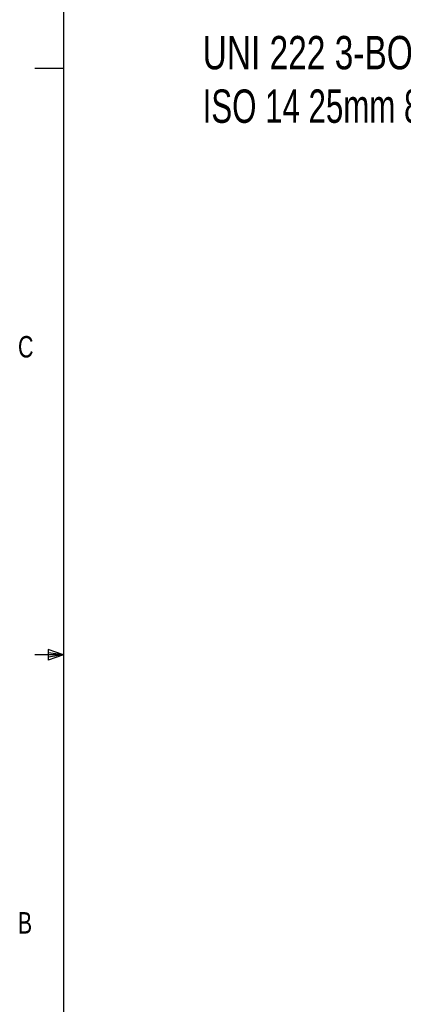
# Model space of a CAD drawing. Header units: inches. Extents: x 0.4 to 16.6, y 0.2 to 10.8.
# Tile 2 of 28: x 0.4 to 2.1, y 4 to 8.3. Entities that reach past the tile are written whole.
import ezdxf

# ---------------------------------------------------------------- set-up
doc = ezdxf.new("R2010")
doc.units = ezdxf.units.IN
doc.header["$MEASUREMENT"] = 0
doc.layers.add('BORDER', color=7, linetype='Continuous', lineweight=25)
doc.layers.add('SLD-0', color=7, linetype='Continuous', lineweight=25)
doc.styles.add('SLDTEXTSTYLE0', font='TXT', dxfattribs={"width": 0.75})
doc.styles.add('SLDTEXTSTYLE2', font='TXT', dxfattribs={"width": 0.7})

# ---------------------------------------------------------------- blocks, each defined once
blk = doc.blocks.new('SW_NOTE_0_1')
at = {"layer": 'SLD-0', "color": 0, "char_height": 0.145833, "attachment_point": 1}
for s, insert, style in [('UNI 222 3-BOLT FLANGE', (-2.0806, 0.2837), 'SLDTEXTSTYLE0'), ('ISO 14 25mm 8T SHAFT', (-2.0806, 0.0499), 'SLDTEXTSTYLE2')]:
    blk.add_mtext(s, dxfattribs=dict(at, insert=insert, style=style))

msp = doc.modelspace()

# ---------------------------------------------------------------- linework, layer by layer
at = {"layer": 'BORDER'}
for p, q in [((0.6263, 10.6421), (0.6263, 0.3921)), ((0.6263, 8.0796), (0.5013, 8.0796)), ((0.6263, 5.5171), (0.5013, 5.5171)), ((0.5591, 5.5411), (0.5591, 5.4945)), ((0.6263, 5.5171), (0.5591, 5.5411)), ((0.6263, 5.5171), (0.5591, 5.5261)), ((0.6263, 5.5171), (0.5591, 5.5068)), ((0.6263, 5.5171), (0.5591, 5.4945))]:
    msp.add_line(p, q, dxfattribs=at)

# ---------------------------------------------------------------- block references
at = {"layer": 'SLD-0'}
msp.add_blockref('SW_NOTE_0_1', (3.3152, 7.9378), dxfattribs=at)

# ---------------------------------------------------------------- texts
at = {"color": 7, "linetype": 'Continuous', "lineweight": 0, "char_height": 0.0937, "attachment_point": 1, "style": 'SLDTEXTSTYLE0'}
for s, insert in [('C', (0.4273, 6.9103)), ('B', (0.4264, 4.3932))]:
    msp.add_mtext(s, dxfattribs=dict(at, insert=insert))

doc.saveas('drawing.dxf')
